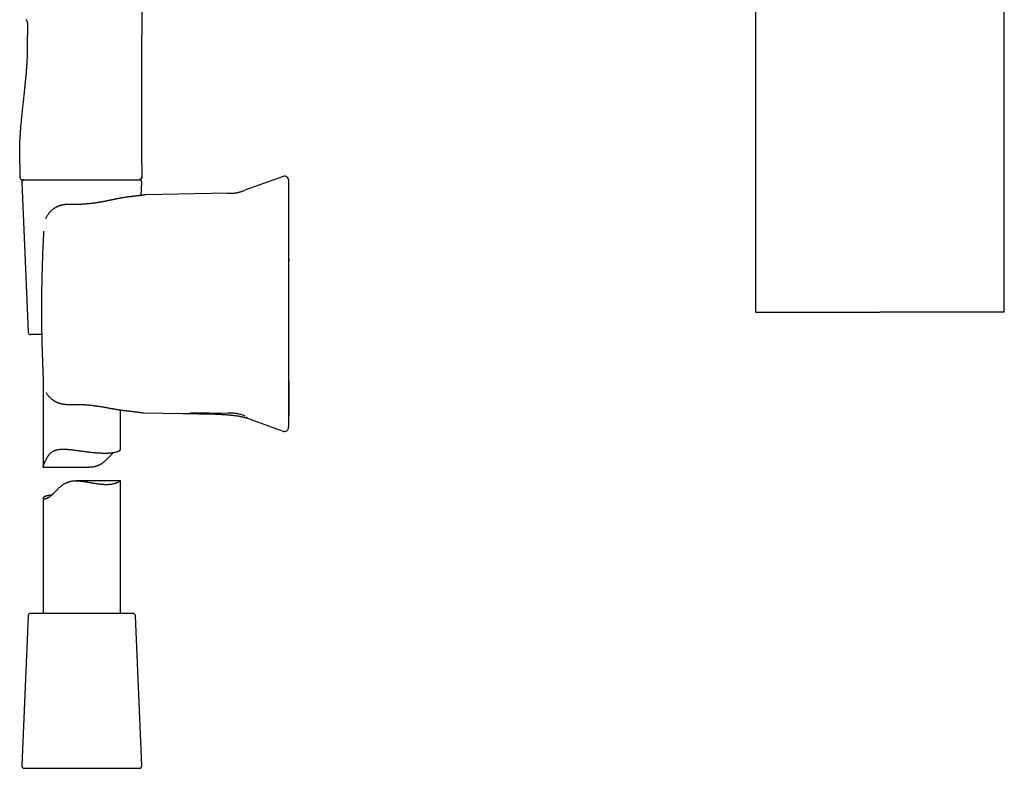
# Model space of a CAD drawing. Header units: millimetres. Extents: x 8 to 856, y 12 to 776.
# Tile 7 of 30: x 216 to 407, y 480 to 625. Entities that reach past the tile are written whole.
import ezdxf

# ---------------------------------------------------------------- set-up
doc = ezdxf.new("R2010")
doc.units = ezdxf.units.MM

msp = doc.modelspace()

# ---------------------------------------------------------------- linework, layer by layer
at = {"color": 7, "linetype": 'Continuous', "lineweight": 30}
for p, q in [((239.63, 741.18), (239.63, 621.78)), ((358.44, 654.51), (358.44, 568.1)), ((406.64, 568.1), (406.64, 654.51)), ((217.51, 623.89), (217.51, 621.78)), ((216.01, 596.78), (216.01, 594.28)), ((239.63, 596.78), (239.63, 594.28)), ((216.38, 593.26), (217.63, 564.26)), ((216.51, 593.78), (227.2, 593.78)), ((227.2, 593.78), (227.83, 593.78)), ((236.74, 593.78), (239.13, 593.78)), ((239.18, 593.78), (239.13, 593.78)), ((239.52, 590.74), (239.63, 593.26)), ((267, 594.42), (259.57, 591.72)), ((256.27, 591.14), (240.43, 590.86)), ((240.43, 590.86), (240.33, 590.85)), ((226.41, 589), (226.41, 589)), ((220.62, 583.83), (220.62, 583.83)), ((220.25, 563.78), (218.13, 563.78)), ((220.51, 555.76), (220.51, 538.14)), ((235.51, 541.51), (235.51, 549.18)), ((239.8, 548.65), (239.9, 548.64)), ((239.91, 548.64), (247.56, 548.5)), ((249.06, 548.72), (256.27, 548.59)), ((259.93, 547.65), (267, 545.07)), ((268.03, 545.76), (268.02, 545.74)), ((220.54, 538.1), (229.52, 538.1)), ((235.5, 535.46), (226.88, 535.46)), ((235.51, 509.78), (235.51, 535.46)), ((220.51, 532.1), (220.51, 509.78)), ((217.63, 509.3), (216.38, 480.3)), ((237.88, 509.78), (218.13, 509.78)), ((239.63, 480.3), (238.38, 509.3)), ((216.88, 479.78), (235.09, 479.78)), ((235.09, 479.78), (239.13, 479.78))]:
    msp.add_line(p, q, dxfattribs=at)
at = {"color": 7, "linetype": 'Continuous', "lineweight": 30, "flags": 128}
msp.add_lwpolyline([(239.63, 596.78), (239.63, 605.28), (239.63, 610.78), (239.63, 616.28), (239.63, 621.78)], dxfattribs=at)
at = {"color": 7, "linetype": 'Continuous', "lineweight": 30}
for centre, radius, start, end in [((216.51, 594.28), 0.5, 180, 270), ((216.88, 593.28), 0.5, 90, 182.4813), ((239.13, 593.28), 0.5, 357.5187, 90), ((267.27, 593.67), 0.8, 0, 110.0353), ((218.13, 564.28), 0.5, 182.4813, 270), ((267.27, 545.82), 0.8, 249.9624, 352.3547), ((218.13, 509.28), 0.5, 90, 177.5187), ((237.88, 509.28), 0.5, 2.4813, 90), ((216.88, 480.28), 0.5, 177.5187, 270), ((239.13, 480.28), 0.5, 270, 2.4813)]:
    msp.add_arc(centre, radius, start, end, dxfattribs=at)
for points, knots in [([(217.21, 624.77), (217.23, 624.73), (217.28, 624.67), (217.34, 624.56), (217.39, 624.46), (217.43, 624.35), (217.47, 624.25), (217.49, 624.15), (217.5, 624.06), (217.51, 623.97), (217.51, 623.91), (217.51, 623.89)], [0, 0, 0, 0, 0.12745, 0.256009, 0.382634, 0.504538, 0.619569, 0.724706, 0.82209, 0.912997, 1, 1, 1, 1]), ([(216.01, 596.78), (216, 597.05), (216, 597.59), (215.99, 598.39), (215.99, 599.19), (216, 599.99), (216.02, 600.78), (216.05, 601.56), (216.1, 602.34), (216.15, 603.11), (216.22, 603.98), (216.31, 604.96), (216.41, 606.05), (216.53, 607.13), (216.64, 608.21), (216.75, 609.21), (216.85, 610.14), (216.94, 610.99), (217.03, 611.85), (217.11, 612.71), (217.2, 613.57), (217.28, 614.44), (217.35, 615.31), (217.41, 616.12), (217.45, 616.88), (217.48, 617.57), (217.51, 618.27), (217.52, 618.97), (217.52, 619.67), (217.52, 620.37), (217.51, 621.08), (217.51, 621.55), (217.51, 621.78)], [0, 0, 0, 0, 0.032087, 0.064132, 0.096112, 0.127996, 0.159757, 0.190826, 0.221771, 0.252587, 0.283274, 0.326914, 0.370361, 0.413658, 0.456854, 0.5, 0.534319, 0.568662, 0.603057, 0.637527, 0.672097, 0.706788, 0.741624, 0.776625, 0.804242, 0.831959, 0.859774, 0.887687, 0.915687, 0.943752, 0.97186, 1, 1, 1, 1]), ([(227.83, 593.78), (227.94, 593.78), (228.15, 593.78), (228.47, 593.78), (228.68, 593.78), (228.79, 593.78)], [0, 0, 0, 0, 0.330422, 0.663628, 1, 1, 1, 1]), ([(228.79, 593.78), (228.87, 593.78), (229.03, 593.78), (229.26, 593.78), (229.45, 593.78), (229.63, 593.78), (229.88, 593.78), (230.22, 593.78), (230.57, 593.78), (230.86, 593.78), (231.08, 593.78), (231.29, 593.78), (231.5, 593.78), (231.74, 593.78), (231.91, 593.78), (232.01, 593.78)], [0, 0, 0, 0, 0.078372, 0.146261, 0.20367, 0.250835, 0.309977, 0.433152, 0.562782, 0.637118, 0.708845, 0.771182, 0.833054, 0.909324, 1, 1, 1, 1]), ([(232.01, 593.78), (232.06, 593.78), (232.17, 593.78), (232.32, 593.78), (232.48, 593.78), (232.63, 593.78), (232.79, 593.78), (232.97, 593.78), (233.18, 593.78), (233.42, 593.78), (233.56, 593.78), (233.64, 593.78)], [0, 0, 0, 0, 0.097631, 0.190072, 0.281194, 0.376385, 0.468058, 0.563793, 0.715391, 0.860749, 1, 1, 1, 1]), ([(233.64, 593.78), (233.69, 593.78), (233.79, 593.78), (233.94, 593.78), (234.06, 593.78), (234.17, 593.78), (234.28, 593.78), (234.45, 593.78), (234.69, 593.78), (234.98, 593.78), (235.29, 593.78), (235.61, 593.78), (235.94, 593.78), (236.3, 593.78), (236.67, 593.78), (237.02, 593.78), (237.34, 593.78), (237.62, 593.78), (237.84, 593.78), (238.03, 593.78), (238.2, 593.78), (238.35, 593.78), (238.5, 593.78), (238.63, 593.78), (238.74, 593.78), (238.85, 593.78), (238.93, 593.78), (239, 593.78), (239.04, 593.78), (239.07, 593.78), (239.08, 593.78), (239.09, 593.78), (239.1, 593.78), (239.11, 593.78), (239.12, 593.78), (239.12, 593.78), (239.13, 593.78)], [0, 0, 0, 0, 0.016499, 0.03118, 0.044043, 0.05509, 0.065226, 0.078016, 0.1088, 0.139944, 0.176578, 0.213224, 0.249931, 0.299714, 0.349481, 0.39936, 0.449477, 0.499957, 0.535598, 0.571189, 0.606776, 0.642404, 0.678119, 0.713964, 0.749984, 0.786243, 0.82151, 0.855835, 0.888881, 0.904151, 0.92022, 0.937093, 0.948968, 0.963333, 0.980343, 1, 1, 1, 1]), ([(239.15, 593.78), (239.16, 593.78), (239.17, 593.78), (239.19, 593.79), (239.21, 593.79), (239.23, 593.79), (239.25, 593.8), (239.27, 593.8), (239.28, 593.81), (239.3, 593.82), (239.33, 593.83), (239.36, 593.84), (239.39, 593.86), (239.43, 593.89), (239.47, 593.93), (239.51, 593.97), (239.53, 594), (239.55, 594.02), (239.56, 594.05), (239.58, 594.08), (239.59, 594.11), (239.6, 594.16), (239.62, 594.22), (239.62, 594.26), (239.62, 594.28)], [0, 0, 0, 0, 0.098867, 0.183316, 0.253509, 0.30976, 0.352735, 0.384027, 0.396542, 0.414797, 0.443107, 0.478795, 0.518903, 0.559057, 0.619214, 0.679417, 0.70901, 0.737367, 0.764449, 0.791527, 0.82824, 0.876005, 0.933768, 1, 1, 1, 1]), ([(239.63, 594.28), (239.62, 594.26), (239.62, 594.22), (239.61, 594.16), (239.59, 594.1), (239.57, 594.05), (239.54, 594.01), (239.51, 593.97), (239.48, 593.93), (239.44, 593.89), (239.4, 593.86), (239.36, 593.84), (239.31, 593.81), (239.26, 593.8), (239.23, 593.79), (239.23, 593.79)], [0, 0, 0, 0, 0.088338, 0.180505, 0.275982, 0.349389, 0.423956, 0.499316, 0.575078, 0.650841, 0.726201, 0.800768, 0.874175, 0.969652, 1, 1, 1, 1]), ([(268.07, 592.67), (268.07, 592.72), (268.07, 592.82), (268.07, 592.96), (268.07, 593.09), (268.07, 593.2), (268.07, 593.3), (268.07, 593.39), (268.07, 593.47), (268.07, 593.53), (268.07, 593.58), (268.07, 593.63), (268.07, 593.65), (268.07, 593.67), (268.07, 593.67), (268.07, 593.67)], [0, 0, 0, 0, 0.0785, 0.156948, 0.235353, 0.313727, 0.392078, 0.470415, 0.54875, 0.627091, 0.70918, 0.791298, 0.873457, 0.955667, 1, 1, 1, 1]), ([(268.07, 545.72), (268.07, 545.72), (268.07, 545.73), (268.07, 545.74), (268.07, 545.76), (268.07, 545.77), (268.07, 545.78), (268.07, 545.79), (268.07, 545.8), (268.07, 545.8), (268.07, 545.8), (268.07, 545.81), (268.07, 545.82), (268.08, 545.82), (268.08, 545.83), (268.08, 545.84), (268.08, 545.85), (268.08, 545.86), (268.08, 545.87), (268.08, 545.87), (268.08, 545.88), (268.08, 545.89), (268.08, 545.89), (268.08, 545.9), (268.08, 545.9), (268.08, 545.91), (268.08, 545.91), (268.09, 545.92), (268.09, 545.93), (268.09, 545.94), (268.09, 545.95), (268.09, 545.97), (268.09, 545.99), (268.1, 546.01), (268.1, 546.04), (268.1, 546.07), (268.1, 546.1), (268.1, 546.13), (268.1, 546.16), (268.1, 546.2), (268.1, 546.23), (268.1, 546.26), (268.11, 546.29), (268.11, 546.32), (268.11, 546.36), (268.11, 546.41), (268.11, 546.47), (268.11, 546.54), (268.11, 546.62), (268.11, 546.7), (268.11, 546.77), (268.11, 546.84), (268.12, 546.92), (268.12, 546.99), (268.12, 547.07), (268.12, 547.14), (268.12, 547.21), (268.12, 547.27), (268.12, 547.33), (268.12, 547.39), (268.12, 547.45), (268.12, 547.51), (268.12, 547.56), (268.12, 547.61), (268.12, 547.66), (268.12, 547.7), (268.12, 547.74), (268.12, 547.77), (268.12, 547.79), (268.13, 547.82), (268.13, 547.83), (268.13, 547.85), (268.13, 547.85), (268.13, 547.86), (268.13, 547.86), (268.13, 547.87), (268.13, 547.88), (268.13, 547.88), (268.13, 547.89), (268.13, 547.9), (268.13, 547.91), (268.13, 547.91), (268.13, 547.92), (268.13, 547.93), (268.13, 547.94), (268.13, 547.95), (268.13, 547.96), (268.13, 547.97), (268.13, 547.98), (268.14, 547.98), (268.14, 547.99), (268.14, 547.99), (268.14, 547.99), (268.14, 548), (268.14, 548), (268.14, 548.01), (268.14, 548.03), (268.14, 548.06), (268.14, 548.1), (268.14, 548.15), (268.14, 548.21), (268.14, 548.27), (268.14, 548.34), (268.14, 548.42), (268.15, 548.5), (268.15, 548.59), (268.15, 548.71), (268.15, 548.87), (268.16, 549.07), (268.16, 549.23), (268.16, 549.36), (268.16, 549.47), (268.16, 549.57), (268.16, 549.67), (268.16, 549.77), (268.17, 549.86), (268.17, 549.93), (268.17, 549.99), (268.17, 550.05), (268.17, 550.09), (268.17, 550.13), (268.17, 550.16), (268.17, 550.21), (268.17, 550.25), (268.17, 550.32), (268.17, 550.4), (268.17, 550.51), (268.17, 550.62), (268.17, 550.73), (268.17, 550.84), (268.17, 550.96), (268.17, 551.11), (268.17, 551.31), (268.16, 551.56), (268.16, 551.81), (268.16, 552.06), (268.16, 552.31), (268.15, 552.54), (268.15, 552.81), (268.15, 553.09), (268.15, 553.39), (268.14, 553.68), (268.14, 553.96), (268.14, 554.23), (268.14, 554.49), (268.13, 554.74), (268.13, 554.97), (268.13, 555.18), (268.13, 555.39), (268.13, 555.62), (268.12, 555.85), (268.12, 556.1), (268.12, 556.37), (268.12, 556.64), (268.12, 556.94), (268.12, 557.24), (268.11, 557.56), (268.11, 557.89), (268.11, 558.23), (268.11, 558.59), (268.11, 558.97), (268.1, 559.37), (268.1, 559.78), (268.1, 560.2), (268.1, 560.64), (268.1, 561.09), (268.1, 561.56), (268.09, 562.05), (268.09, 562.54), (268.09, 563.06), (268.09, 563.59), (268.09, 564.13), (268.09, 564.68), (268.09, 565.24), (268.09, 565.79), (268.09, 566.34), (268.09, 566.91), (268.08, 567.48), (268.08, 568.07), (268.08, 568.68), (268.08, 569.33), (268.08, 570.01), (268.08, 570.71), (268.08, 571.42), (268.08, 572.14), (268.08, 572.87), (268.08, 573.61), (268.08, 574.37), (268.08, 575.14), (268.08, 575.94), (268.08, 576.75), (268.08, 577.58), (268.08, 578.42), (268.08, 579.28), (268.08, 580.15), (268.08, 581.04), (268.08, 581.94), (268.08, 582.86), (268.08, 583.79), (268.08, 584.74), (268.08, 585.7), (268.08, 586.68), (268.07, 587.64), (268.07, 588.59), (268.07, 589.52), (268.07, 590.47), (268.07, 591.43), (268.07, 592.27), (268.07, 592.79), (268.07, 592.99)], [0, 0, 0, 0, 0.000094, 0.000534, 0.000852, 0.001098, 0.001336, 0.001438, 0.001515, 0.001596, 0.001693, 0.001811, 0.002124, 0.002549, 0.003299, 0.004263, 0.005445, 0.006919, 0.008635, 0.010593, 0.012793, 0.015235, 0.01792, 0.020847, 0.024017, 0.027071, 0.030169, 0.033117, 0.035916, 0.038566, 0.041068, 0.043422, 0.046208, 0.048761, 0.051084, 0.053183, 0.055064, 0.056473, 0.057746, 0.058893, 0.05968, 0.060412, 0.061099, 0.061754, 0.062602, 0.063488, 0.064431, 0.065961, 0.067636, 0.068837, 0.070108, 0.071448, 0.072861, 0.07431, 0.075747, 0.077198, 0.07869, 0.080247, 0.08189, 0.083638, 0.085507, 0.087926, 0.090554, 0.093404, 0.096487, 0.099811, 0.103137, 0.106683, 0.110453, 0.11445, 0.118677, 0.123136, 0.12627, 0.129425, 0.13243, 0.13528, 0.137975, 0.140515, 0.142901, 0.145825, 0.148478, 0.150859, 0.152969, 0.154808, 0.156376, 0.157674, 0.158703, 0.159467, 0.159869, 0.160018, 0.160135, 0.160225, 0.160264, 0.1603, 0.160389, 0.160534, 0.161005, 0.161717, 0.162543, 0.163556, 0.164757, 0.166144, 0.16772, 0.169449, 0.171353, 0.173284, 0.175184, 0.179587, 0.183817, 0.187874, 0.190268, 0.192598, 0.194863, 0.197064, 0.199167, 0.201033, 0.202648, 0.204012, 0.205024, 0.205835, 0.206511, 0.207252, 0.208071, 0.20897, 0.209949, 0.211895, 0.213976, 0.216063, 0.218158, 0.220261, 0.222373, 0.224494, 0.229063, 0.233682, 0.238353, 0.242972, 0.24749, 0.251908, 0.256225, 0.261998, 0.26758, 0.272973, 0.278177, 0.283191, 0.288016, 0.292653, 0.297103, 0.300716, 0.304618, 0.308808, 0.313287, 0.317896, 0.322776, 0.327926, 0.333347, 0.339038, 0.344892, 0.351007, 0.357382, 0.364019, 0.371061, 0.378375, 0.385961, 0.393819, 0.401949, 0.410351, 0.419025, 0.427971, 0.43719, 0.44668, 0.456443, 0.466478, 0.476785, 0.487364, 0.4973, 0.507465, 0.517859, 0.528482, 0.539333, 0.550413, 0.562734, 0.575326, 0.588189, 0.601323, 0.614728, 0.628157, 0.641848, 0.6558, 0.670013, 0.684787, 0.699832, 0.715149, 0.730739, 0.746601, 0.762735, 0.779141, 0.79582, 0.812771, 0.829994, 0.847489, 0.865256, 0.883296, 0.901608, 0.918633, 0.935886, 0.953369, 0.97108, 0.98902, 1, 1, 1, 1]), ([(256.27, 591.14), (256.36, 591.14), (256.54, 591.14), (256.81, 591.15), (257.08, 591.16), (257.35, 591.18), (257.62, 591.2), (257.89, 591.24), (258.15, 591.28), (258.4, 591.34), (258.64, 591.4), (258.88, 591.47), (259.11, 591.55), (259.34, 591.63), (259.5, 591.69), (259.57, 591.72)], [0, 0, 0, 0, 0.079811, 0.159653, 0.239557, 0.319581, 0.399821, 0.480268, 0.5607, 0.63423, 0.7075, 0.780637, 0.853741, 0.926859, 1, 1, 1, 1]), ([(268.07, 583.74), (268.07, 583.87), (268.07, 584.12), (268.07, 584.49), (268.07, 584.86), (268.07, 585.23), (268.07, 585.59), (268.07, 585.95), (268.07, 586.3), (268.07, 586.64), (268.07, 586.98), (268.07, 587.31), (268.07, 587.64), (268.07, 587.97), (268.07, 588.28), (268.07, 588.59), (268.07, 588.89), (268.07, 589.18), (268.07, 589.45), (268.07, 589.72), (268.07, 589.99), (268.07, 590.24), (268.07, 590.48), (268.07, 590.71), (268.07, 590.93), (268.07, 591.14), (268.07, 591.33), (268.07, 591.51), (268.07, 591.68), (268.07, 591.84), (268.07, 591.99), (268.07, 592.12), (268.07, 592.25), (268.07, 592.36), (268.07, 592.46), (268.07, 592.54), (268.07, 592.61), (268.07, 592.65), (268.07, 592.67)], [0, 0, 0, 0, 0.02816, 0.05626, 0.084335, 0.11242, 0.140512, 0.168017, 0.195461, 0.222877, 0.250298, 0.278336, 0.306274, 0.334149, 0.361998, 0.390021, 0.417604, 0.44511, 0.472576, 0.50004, 0.527975, 0.555928, 0.583938, 0.612044, 0.640038, 0.667366, 0.694736, 0.722182, 0.74974, 0.777625, 0.805522, 0.833465, 0.861489, 0.889586, 0.917154, 0.944724, 0.972328, 1, 1, 1, 1]), ([(236.94, 590.42), (236.92, 590.42), (236.86, 590.41), (236.79, 590.4), (236.72, 590.39), (236.66, 590.38), (236.59, 590.38), (236.54, 590.37), (236.5, 590.36), (236.47, 590.36), (236.44, 590.36), (236.42, 590.35), (236.39, 590.35), (236.35, 590.34), (236.3, 590.33), (236.23, 590.32), (236.15, 590.31), (236.07, 590.3), (235.99, 590.28), (235.92, 590.27), (235.87, 590.26), (235.82, 590.25), (235.78, 590.25), (235.75, 590.24), (235.71, 590.24), (235.67, 590.23), (235.62, 590.22), (235.56, 590.21), (235.5, 590.2), (235.43, 590.18), (235.35, 590.17), (235.27, 590.15), (235.19, 590.14), (235.13, 590.13), (235.07, 590.11), (235.02, 590.1), (234.97, 590.09), (234.92, 590.08), (234.87, 590.07), (234.81, 590.06), (234.73, 590.05), (234.65, 590.03), (234.56, 590.01), (234.47, 589.99), (234.38, 589.97), (234.28, 589.95), (234.17, 589.93), (234.04, 589.9), (233.9, 589.87), (233.77, 589.85), (233.65, 589.82), (233.54, 589.8), (233.45, 589.78), (233.36, 589.76), (233.28, 589.74), (233.18, 589.72), (233.08, 589.7), (232.96, 589.68), (232.82, 589.65), (232.66, 589.62), (232.49, 589.58), (232.31, 589.55), (232.12, 589.51), (231.93, 589.48), (231.74, 589.44), (231.55, 589.41), (231.35, 589.38), (231.19, 589.35), (231.08, 589.33), (231.02, 589.32), (230.96, 589.31), (230.92, 589.31), (230.89, 589.3), (230.86, 589.3), (230.83, 589.29), (230.8, 589.29), (230.76, 589.28), (230.72, 589.28), (230.67, 589.27), (230.61, 589.26), (230.54, 589.25), (230.45, 589.24), (230.35, 589.23), (230.23, 589.21), (230.1, 589.19), (229.95, 589.17), (229.79, 589.15), (229.61, 589.14), (229.43, 589.12), (229.23, 589.1), (229.02, 589.08), (228.8, 589.06), (228.57, 589.04), (228.32, 589.03), (228.07, 589.01), (227.81, 589), (227.55, 588.99), (227.28, 588.99), (227, 588.99), (226.71, 588.99), (226.51, 588.99), (226.41, 589)], [0, 0, 0, 0, 0.009697, 0.018474, 0.026452, 0.034148, 0.041626, 0.04867, 0.0526, 0.055802, 0.058424, 0.061407, 0.064921, 0.068966, 0.073541, 0.08246, 0.091794, 0.101507, 0.111597, 0.118123, 0.124162, 0.129321, 0.133601, 0.137004, 0.14027, 0.144845, 0.150821, 0.157574, 0.164112, 0.170425, 0.17989, 0.188796, 0.197002, 0.203687, 0.209768, 0.215279, 0.220438, 0.225282, 0.230251, 0.236694, 0.244332, 0.253165, 0.26319, 0.271901, 0.281345, 0.291012, 0.300271, 0.315788, 0.330003, 0.34292, 0.354543, 0.364874, 0.373917, 0.381764, 0.389783, 0.398864, 0.408639, 0.419107, 0.43325, 0.448475, 0.464774, 0.482135, 0.499837, 0.51699, 0.533613, 0.552347, 0.570378, 0.587709, 0.594497, 0.600277, 0.60505, 0.608816, 0.611576, 0.613823, 0.616338, 0.619129, 0.622198, 0.625823, 0.630327, 0.635709, 0.64197, 0.649107, 0.658543, 0.66917, 0.680987, 0.693994, 0.708188, 0.723568, 0.739448, 0.756419, 0.774479, 0.793627, 0.813861, 0.83518, 0.857582, 0.879067, 0.901456, 0.924749, 0.94894, 0.974026, 1, 1, 1, 1]), ([(240.33, 590.85), (240.33, 590.85), (240.33, 590.85), (240.31, 590.85), (240.29, 590.85), (240.27, 590.84), (240.23, 590.84), (240.19, 590.83), (240.15, 590.83), (240.1, 590.82), (240.04, 590.81), (239.99, 590.8), (239.93, 590.8), (239.87, 590.79), (239.82, 590.78), (239.76, 590.77), (239.71, 590.76), (239.66, 590.76), (239.61, 590.75), (239.56, 590.74), (239.5, 590.74), (239.41, 590.72), (239.3, 590.71), (239.18, 590.69), (239.04, 590.67), (238.89, 590.65), (238.73, 590.63), (238.56, 590.61), (238.38, 590.59), (238.2, 590.57), (238.01, 590.54), (237.81, 590.52), (237.6, 590.49), (237.39, 590.47), (237.17, 590.44), (237.02, 590.43), (236.94, 590.42)], [0, 0, 0, 0, 0.035849, 0.070498, 0.10394, 0.136168, 0.167178, 0.196964, 0.225524, 0.255518, 0.284021, 0.311031, 0.336545, 0.360564, 0.381103, 0.400407, 0.418477, 0.435314, 0.451004, 0.466578, 0.482338, 0.511718, 0.541773, 0.572515, 0.606833, 0.64196, 0.677892, 0.714544, 0.75076, 0.786144, 0.820686, 0.857702, 0.893685, 0.928871, 0.964276, 1, 1, 1, 1]), ([(226.41, 588.99), (226.34, 589), (226.21, 589), (226.02, 589), (225.85, 589), (225.68, 589), (225.54, 589), (225.41, 589), (225.3, 588.99), (225.2, 588.98), (225.12, 588.98), (225.06, 588.97), (225, 588.97), (224.96, 588.97), (224.93, 588.96), (224.9, 588.96), (224.87, 588.96), (224.85, 588.96), (224.83, 588.95), (224.8, 588.95), (224.75, 588.94), (224.69, 588.94), (224.63, 588.93), (224.55, 588.92), (224.46, 588.9), (224.36, 588.88), (224.26, 588.86), (224.16, 588.84), (224.07, 588.82), (223.99, 588.8), (223.92, 588.78), (223.85, 588.76), (223.79, 588.74), (223.73, 588.73), (223.66, 588.7), (223.59, 588.68), (223.5, 588.64), (223.39, 588.6), (223.26, 588.54), (223.12, 588.47), (222.97, 588.4), (222.81, 588.31), (222.69, 588.23), (222.6, 588.16), (222.54, 588.12), (222.49, 588.09), (222.44, 588.05), (222.4, 588.02), (222.37, 588), (222.35, 587.98), (222.33, 587.97), (222.32, 587.95), (222.29, 587.94), (222.26, 587.91), (222.22, 587.88), (222.17, 587.84), (222.12, 587.79), (222.06, 587.74), (222, 587.68), (221.93, 587.61), (221.85, 587.53), (221.75, 587.42), (221.65, 587.3), (221.53, 587.15), (221.41, 586.98), (221.29, 586.8), (221.18, 586.61), (221.09, 586.42), (221.03, 586.27), (221, 586.19), (220.99, 586.17)], [0, 0, 0, 0, 0.0300896, 0.0580701, 0.0839192, 0.1076206, 0.1291618, 0.1485326, 0.165724, 0.1789719, 0.1905391, 0.2004199, 0.2086094, 0.2145067, 0.219288, 0.223403, 0.2268599, 0.2296693, 0.2330271, 0.237736, 0.24448, 0.2528688, 0.2629105, 0.274574, 0.2864618, 0.3032937, 0.3190944, 0.3338489, 0.3475347, 0.3601175, 0.3712901, 0.3811259, 0.3896273, 0.3989628, 0.4096831, 0.4216687, 0.4341031, 0.4543001, 0.4753371, 0.4972694, 0.5234175, 0.5508985, 0.579713, 0.5908611, 0.6020977, 0.612259, 0.6209938, 0.6282927, 0.634149, 0.6385582, 0.6415176, 0.6448438, 0.6495382, 0.655619, 0.6638913, 0.6738368, 0.6853549, 0.6975238, 0.7101158, 0.7231243, 0.7443883, 0.7666231, 0.7897809, 0.8221369, 0.8558708, 0.8908049, 0.9268168, 0.9586674, 0.9911796, 1, 1, 1, 1]), ([(220.62, 583.83), (220.59, 583.22), (220.53, 582.01), (220.45, 580.18), (220.38, 578.36), (220.32, 576.53), (220.27, 574.7), (220.25, 573.48), (220.24, 572.87)], [0, 0, 0, 0, 0.166677, 0.333339, 0.499994, 0.66665, 0.833316, 1, 1, 1, 1]), ([(268.07, 555.75), (268.07, 556.11), (268.07, 556.84), (268.07, 557.93), (268.07, 559.03), (268.07, 560.12), (268.07, 561.22), (268.07, 562.31), (268.07, 563.41), (268.07, 564.53), (268.07, 565.66), (268.07, 566.81), (268.07, 567.97), (268.07, 569.12), (268.07, 570.28), (268.07, 571.43), (268.07, 572.59), (268.07, 573.74), (268.07, 574.89), (268.07, 576.04), (268.07, 577.19), (268.07, 578.32), (268.07, 579.42), (268.07, 580.5), (268.07, 581.58), (268.07, 582.66), (268.07, 583.38), (268.07, 583.74)], [0, 0, 0, 0, 0.03925, 0.078474, 0.117677, 0.156863, 0.196039, 0.235208, 0.274375, 0.313545, 0.35459, 0.395649, 0.436728, 0.477833, 0.518961, 0.560066, 0.601144, 0.642203, 0.683248, 0.724283, 0.765316, 0.80635, 0.845047, 0.883756, 0.922481, 0.961228, 1, 1, 1, 1]), ([(268.07, 578.51), (268.07, 578.45), (268.07, 578.27), (268.07, 578.08), (268.07, 577.95), (268.07, 577.94)], [0, 0, 0, 0, 0.339957, 0.975393, 1, 1, 1, 1]), ([(220.24, 572.87), (220.24, 572.58), (220.23, 572.01), (220.22, 571.14), (220.21, 570.27), (220.21, 569.4), (220.21, 568.54), (220.21, 567.67), (220.21, 567.09), (220.22, 566.8)], [0, 0, 0, 0, 0.142929, 0.285786, 0.428599, 0.571397, 0.71421, 0.857068, 1, 1, 1, 1]), ([(220.22, 566.8), (220.22, 566.17), (220.23, 564.9), (220.27, 563.01), (220.31, 561.12), (220.37, 559.22), (220.44, 557.33), (220.49, 556.07), (220.52, 555.44)], [0, 0, 0, 0, 0.166686, 0.333351, 0.500004, 0.666657, 0.833318, 1, 1, 1, 1]), ([(358.44, 568.1), (358.44, 568.1), (358.44, 568.1), (358.45, 568.1), (358.46, 568.1), (358.48, 568.1), (358.5, 568.1), (358.53, 568.1), (358.56, 568.1), (358.61, 568.1), (358.66, 568.1), (358.72, 568.1), (358.79, 568.1), (358.87, 568.1), (358.95, 568.1), (359.04, 568.1), (359.14, 568.1), (359.24, 568.1), (359.35, 568.1), (359.47, 568.1), (359.6, 568.1), (359.74, 568.1), (359.88, 568.1), (360.02, 568.1), (360.16, 568.1), (360.32, 568.1), (360.52, 568.1), (360.77, 568.1), (361.02, 568.1), (361.27, 568.1), (361.49, 568.1), (361.7, 568.1), (361.91, 568.1), (362.13, 568.1), (362.36, 568.1), (362.6, 568.1), (362.84, 568.1), (363.09, 568.1), (363.34, 568.1), (363.61, 568.1), (363.88, 568.1), (364.14, 568.1), (364.39, 568.1), (364.67, 568.1), (365.01, 568.1), (365.42, 568.1), (365.83, 568.1), (366.22, 568.1), (366.57, 568.1), (366.88, 568.1), (367.2, 568.1), (367.53, 568.1), (367.86, 568.1), (368.2, 568.1), (368.54, 568.1), (368.89, 568.1), (369.25, 568.1), (369.61, 568.1), (369.98, 568.1), (370.32, 568.1), (370.65, 568.1), (371.02, 568.1), (371.47, 568.1), (371.99, 568.1), (372.52, 568.1), (373, 568.1), (373.43, 568.1), (373.82, 568.1), (374.21, 568.1), (374.61, 568.1), (375, 568.1), (375.41, 568.1), (375.81, 568.1), (376.22, 568.1), (376.64, 568.1), (377.06, 568.1), (377.48, 568.1), (377.88, 568.1), (378.25, 568.1), (378.6, 568.1), (378.96, 568.1), (379.33, 568.1), (379.69, 568.1), (380.06, 568.1), (380.43, 568.1), (380.8, 568.1), (381.17, 568.1), (381.59, 568.1), (382.04, 568.1), (382.37, 568.1), (382.54, 568.1)], [0, 0, 0, 0, 0.006368, 0.01783, 0.027112, 0.036396, 0.04519, 0.053985, 0.065005, 0.076025, 0.087059, 0.098092, 0.109126, 0.120161, 0.131209, 0.142257, 0.153462, 0.164667, 0.175885, 0.187104, 0.198551, 0.209998, 0.221459, 0.232921, 0.242204, 0.251488, 0.26687, 0.282252, 0.297671, 0.31309, 0.324108, 0.335126, 0.346157, 0.357188, 0.368376, 0.379564, 0.390766, 0.401968, 0.413397, 0.424827, 0.436272, 0.447716, 0.456985, 0.466255, 0.481625, 0.496994, 0.512401, 0.527807, 0.538817, 0.549826, 0.560849, 0.571872, 0.583052, 0.594231, 0.605425, 0.616619, 0.628041, 0.639464, 0.650901, 0.662338, 0.6716, 0.680865, 0.696228, 0.71159, 0.726989, 0.742387, 0.753392, 0.764396, 0.775413, 0.786431, 0.797606, 0.808781, 0.81997, 0.831159, 0.842576, 0.853994, 0.865426, 0.876858, 0.886117, 0.895378, 0.905145, 0.914912, 0.924688, 0.934465, 0.944277, 0.95409, 0.963912, 0.973734, 0.986864, 1, 1, 1, 1]), ([(406.64, 568.1), (406.64, 568.1), (406.64, 568.1), (406.63, 568.1), (406.62, 568.1), (406.6, 568.1), (406.58, 568.1), (406.55, 568.1), (406.51, 568.1), (406.47, 568.1), (406.41, 568.1), (406.35, 568.1), (406.29, 568.1), (406.21, 568.1), (406.13, 568.1), (406.04, 568.1), (405.94, 568.1), (405.84, 568.1), (405.72, 568.1), (405.6, 568.1), (405.48, 568.1), (405.34, 568.1), (405.2, 568.1), (405.05, 568.1), (404.92, 568.1), (404.75, 568.1), (404.55, 568.1), (404.31, 568.1), (404.05, 568.1), (403.81, 568.1), (403.58, 568.1), (403.38, 568.1), (403.16, 568.1), (402.94, 568.1), (402.72, 568.1), (402.48, 568.1), (402.24, 568.1), (401.99, 568.1), (401.73, 568.1), (401.47, 568.1), (401.2, 568.1), (400.94, 568.1), (400.69, 568.1), (400.41, 568.1), (400.07, 568.1), (399.66, 568.1), (399.25, 568.1), (398.86, 568.1), (398.51, 568.1), (398.2, 568.1), (397.88, 568.1), (397.55, 568.1), (397.22, 568.1), (396.88, 568.1), (396.54, 568.1), (396.19, 568.1), (395.83, 568.1), (395.47, 568.1), (395.1, 568.1), (394.75, 568.1), (394.43, 568.1), (394.05, 568.1), (393.61, 568.1), (393.09, 568.1), (392.56, 568.1), (392.08, 568.1), (391.64, 568.1), (391.26, 568.1), (390.87, 568.1), (390.47, 568.1), (390.07, 568.1), (389.67, 568.1), (389.26, 568.1), (388.85, 568.1), (388.44, 568.1), (388.02, 568.1), (387.6, 568.1), (387.2, 568.1), (386.83, 568.1), (386.48, 568.1), (386.12, 568.1), (385.75, 568.1), (385.38, 568.1), (385.01, 568.1), (384.65, 568.1), (384.27, 568.1), (383.9, 568.1), (383.49, 568.1), (383.04, 568.1), (382.7, 568.1), (382.54, 568.1)], [0, 0, 0, 0, 0.006368, 0.01783, 0.027112, 0.036396, 0.04519, 0.053985, 0.065005, 0.076025, 0.087059, 0.098092, 0.109126, 0.120161, 0.131209, 0.142257, 0.153462, 0.164667, 0.175885, 0.187104, 0.198551, 0.209998, 0.221459, 0.232921, 0.242204, 0.251488, 0.26687, 0.282252, 0.297671, 0.31309, 0.324108, 0.335126, 0.346157, 0.357188, 0.368376, 0.379564, 0.390766, 0.401968, 0.413397, 0.424827, 0.436272, 0.447716, 0.456985, 0.466255, 0.481625, 0.496994, 0.512401, 0.527807, 0.538817, 0.549826, 0.560849, 0.571872, 0.583052, 0.594231, 0.605425, 0.616619, 0.628041, 0.639464, 0.650901, 0.662338, 0.6716, 0.680865, 0.696228, 0.71159, 0.726989, 0.742387, 0.753392, 0.764396, 0.775413, 0.786431, 0.797606, 0.808781, 0.81997, 0.831159, 0.842576, 0.853994, 0.865426, 0.876858, 0.886117, 0.895378, 0.905145, 0.914912, 0.924688, 0.934465, 0.944277, 0.95409, 0.963912, 0.973734, 0.986864, 1, 1, 1, 1]), ([(268.07, 546.82), (268.07, 546.84), (268.07, 546.88), (268.07, 546.95), (268.07, 547.04), (268.07, 547.14), (268.07, 547.25), (268.07, 547.37), (268.07, 547.51), (268.07, 547.65), (268.07, 547.81), (268.07, 547.98), (268.07, 548.17), (268.07, 548.37), (268.07, 548.57), (268.07, 548.79), (268.07, 549.02), (268.07, 549.26), (268.07, 549.51), (268.07, 549.77), (268.07, 550.04), (268.07, 550.32), (268.07, 550.62), (268.07, 550.92), (268.07, 551.23), (268.07, 551.54), (268.07, 551.86), (268.07, 552.18), (268.07, 552.52), (268.07, 552.86), (268.07, 553.21), (268.07, 553.56), (268.07, 553.92), (268.07, 554.28), (268.07, 554.64), (268.07, 555.01), (268.07, 555.38), (268.07, 555.62), (268.07, 555.75)], [0, 0, 0, 0, 0.02816, 0.05626, 0.084335, 0.11242, 0.140512, 0.168017, 0.195461, 0.222877, 0.250298, 0.278336, 0.306274, 0.334149, 0.361998, 0.390021, 0.417604, 0.44511, 0.472576, 0.50004, 0.527975, 0.555928, 0.583938, 0.612044, 0.640038, 0.667366, 0.694736, 0.722182, 0.74974, 0.777625, 0.805522, 0.833465, 0.861489, 0.889586, 0.917154, 0.944724, 0.972328, 1, 1, 1, 1]), ([(221.12, 552.56), (221.13, 552.55), (221.17, 552.47), (221.26, 552.33), (221.38, 552.14), (221.52, 551.97), (221.66, 551.8), (221.81, 551.65), (221.95, 551.5), (222.08, 551.39), (222.19, 551.29), (222.28, 551.22), (222.37, 551.16), (222.44, 551.11), (222.5, 551.07), (222.54, 551.04), (222.58, 551.01), (222.62, 550.99), (222.65, 550.97), (222.67, 550.95), (222.7, 550.94), (222.72, 550.92), (222.76, 550.9), (222.8, 550.87), (222.85, 550.84), (222.91, 550.81), (222.97, 550.78), (223.04, 550.75), (223.13, 550.7), (223.24, 550.65), (223.36, 550.6), (223.47, 550.56), (223.55, 550.53), (223.62, 550.51), (223.69, 550.49), (223.76, 550.47), (223.82, 550.45), (223.87, 550.44), (223.91, 550.43), (223.94, 550.42), (223.97, 550.41), (224, 550.41), (224.04, 550.4), (224.08, 550.39), (224.16, 550.37), (224.27, 550.35), (224.42, 550.32), (224.56, 550.3), (224.71, 550.29), (224.83, 550.28), (224.91, 550.27), (224.97, 550.26), (225.02, 550.26), (225.07, 550.26), (225.11, 550.25), (225.13, 550.25), (225.15, 550.25), (225.16, 550.25), (225.19, 550.25), (225.23, 550.25), (225.28, 550.25), (225.34, 550.24), (225.42, 550.24), (225.51, 550.24), (225.62, 550.24), (225.74, 550.24), (225.87, 550.24), (226.01, 550.24), (226.16, 550.24), (226.27, 550.25), (226.33, 550.25)], [0, 0, 0, 0, 0.00781, 0.046251, 0.084808, 0.123383, 0.161786, 0.197317, 0.232406, 0.266932, 0.286983, 0.306776, 0.325117, 0.341326, 0.351582, 0.360765, 0.368881, 0.375937, 0.381938, 0.386891, 0.390818, 0.395555, 0.402684, 0.411734, 0.42149, 0.431803, 0.442664, 0.454065, 0.472155, 0.491683, 0.513152, 0.53653, 0.547638, 0.55912, 0.570972, 0.583186, 0.594213, 0.602913, 0.609304, 0.613241, 0.617003, 0.622115, 0.628571, 0.636367, 0.645495, 0.668755, 0.690944, 0.715955, 0.739662, 0.763281, 0.772335, 0.78141, 0.790502, 0.798465, 0.804371, 0.80757, 0.809526, 0.811995, 0.816091, 0.821811, 0.830282, 0.840845, 0.853496, 0.86823, 0.885043, 0.903927, 0.924876, 0.947879, 0.972926, 1, 1, 1, 1]), ([(226.33, 550.25), (226.43, 550.25), (226.64, 550.26), (226.94, 550.26), (227.23, 550.26), (227.52, 550.25), (227.79, 550.25), (228.06, 550.24), (228.31, 550.22), (228.56, 550.21), (228.82, 550.19), (229.08, 550.17), (229.34, 550.15), (229.59, 550.12), (229.83, 550.1), (230.05, 550.07), (230.26, 550.05), (230.45, 550.03), (230.63, 550), (230.78, 549.98), (230.93, 549.96), (231.07, 549.94), (231.21, 549.92), (231.41, 549.89), (231.69, 549.85), (232.03, 549.79), (232.35, 549.73), (232.68, 549.67), (233, 549.61), (233.24, 549.57), (233.39, 549.54), (233.46, 549.53), (233.53, 549.52), (233.59, 549.5), (233.66, 549.49), (233.71, 549.48), (233.76, 549.47), (233.79, 549.47), (233.81, 549.46), (233.84, 549.46), (233.87, 549.45), (233.91, 549.45), (233.96, 549.44), (234.02, 549.43), (234.08, 549.42), (234.14, 549.4), (234.21, 549.39), (234.3, 549.37), (234.4, 549.36), (234.49, 549.34), (234.58, 549.33), (234.66, 549.31), (234.72, 549.3), (234.78, 549.29), (234.84, 549.28), (234.9, 549.27), (234.97, 549.26), (235.04, 549.25), (235.12, 549.24), (235.19, 549.22), (235.26, 549.21), (235.34, 549.2), (235.41, 549.19), (235.47, 549.18), (235.53, 549.17), (235.58, 549.16), (235.63, 549.16), (235.67, 549.15), (235.72, 549.14), (235.78, 549.14), (235.83, 549.13), (235.89, 549.12), (235.94, 549.12), (236, 549.11), (236.06, 549.1), (236.12, 549.09), (236.2, 549.09), (236.25, 549.08), (236.28, 549.08)], [0, 0, 0, 0, 0.028763, 0.056723, 0.083875, 0.110215, 0.13574, 0.160013, 0.183496, 0.206187, 0.228086, 0.253764, 0.278255, 0.301559, 0.323674, 0.344598, 0.36433, 0.382868, 0.398812, 0.413751, 0.427682, 0.44087, 0.453923, 0.466865, 0.500987, 0.534387, 0.567062, 0.598982, 0.632358, 0.665285, 0.672613, 0.679918, 0.687199, 0.694456, 0.70138, 0.707272, 0.712103, 0.715148, 0.71754, 0.719788, 0.723369, 0.728377, 0.733314, 0.739134, 0.745772, 0.752471, 0.759012, 0.770302, 0.78109, 0.791374, 0.80114, 0.81009, 0.817413, 0.823959, 0.83025, 0.837198, 0.844806, 0.852954, 0.861614, 0.870003, 0.878516, 0.886874, 0.895078, 0.903119, 0.910487, 0.916033, 0.920899, 0.926095, 0.932088, 0.93886, 0.945843, 0.952783, 0.959106, 0.965403, 0.972374, 0.980461, 0.989668, 1, 1, 1, 1]), ([(236.28, 549.08), (236.35, 549.07), (236.51, 549.05), (236.72, 549.03), (236.93, 549.01), (237.12, 548.99), (237.3, 548.97), (237.46, 548.95), (237.6, 548.93), (237.74, 548.91), (237.86, 548.9), (237.97, 548.89), (238.08, 548.87), (238.18, 548.86), (238.26, 548.85), (238.35, 548.84), (238.42, 548.83), (238.49, 548.82), (238.54, 548.82), (238.6, 548.81), (238.65, 548.8), (238.71, 548.79), (238.78, 548.79), (238.85, 548.78), (238.92, 548.77), (239, 548.76), (239.08, 548.75), (239.16, 548.74), (239.24, 548.72), (239.31, 548.71), (239.38, 548.7), (239.45, 548.7), (239.51, 548.69), (239.57, 548.68), (239.62, 548.67), (239.66, 548.67), (239.71, 548.66), (239.74, 548.66), (239.77, 548.65), (239.79, 548.65), (239.8, 548.65), (239.8, 548.65), (239.8, 548.65)], [0, 0, 0, 0, 0.035302, 0.069369, 0.102177, 0.133706, 0.163937, 0.192855, 0.218908, 0.243773, 0.267446, 0.289918, 0.311188, 0.331252, 0.350107, 0.367753, 0.38419, 0.399417, 0.413195, 0.425814, 0.438585, 0.452511, 0.470059, 0.489144, 0.509763, 0.531948, 0.555707, 0.580576, 0.606968, 0.634882, 0.664318, 0.690487, 0.717749, 0.746101, 0.775538, 0.806057, 0.837652, 0.868422, 0.900135, 0.932786, 0.966367, 1, 1, 1, 1]), ([(247.56, 548.5), (247.6, 548.5), (247.71, 548.5), (247.88, 548.5), (248.06, 548.5), (248.23, 548.5), (248.39, 548.49), (248.54, 548.49), (248.67, 548.49), (248.79, 548.49), (248.9, 548.49), (249.01, 548.49), (249.11, 548.48), (249.22, 548.48), (249.34, 548.48), (249.45, 548.48), (249.61, 548.48), (249.8, 548.48), (250.04, 548.47), (250.28, 548.47), (250.54, 548.46), (250.81, 548.46), (251.25, 548.45), (251.85, 548.44), (252.61, 548.42), (253.36, 548.41), (254, 548.39), (254.52, 548.37), (254.93, 548.35), (255.33, 548.32), (255.73, 548.3), (256.08, 548.27), (256.41, 548.25), (256.69, 548.22), (256.98, 548.19), (257.25, 548.16), (257.53, 548.12), (257.81, 548.08), (258.1, 548.04), (258.4, 547.99), (258.7, 547.93), (258.95, 547.88), (259.16, 547.83), (259.31, 547.8), (259.45, 547.77), (259.58, 547.74), (259.69, 547.71), (259.78, 547.68), (259.86, 547.66), (259.91, 547.65), (259.93, 547.65)], [0, 0, 0, 0, 0.010024, 0.025864, 0.040682, 0.054478, 0.067253, 0.078806, 0.089373, 0.098954, 0.107551, 0.116504, 0.12502, 0.133827, 0.142924, 0.152312, 0.16199, 0.179995, 0.198927, 0.218785, 0.23957, 0.26128, 0.283917, 0.345804, 0.406911, 0.467223, 0.526736, 0.560311, 0.593548, 0.626058, 0.65779, 0.688748, 0.712532, 0.735841, 0.75868, 0.781051, 0.803343, 0.826197, 0.84963, 0.873649, 0.898265, 0.923431, 0.936762, 0.94933, 0.961132, 0.972165, 0.980294, 0.988044, 0.996598, 1, 1, 1, 1]), ([(259.57, 548.01), (259.44, 548.06), (259.18, 548.16), (258.83, 548.27), (258.51, 548.36), (258.24, 548.43), (257.96, 548.48), (257.68, 548.52), (257.4, 548.55), (257.07, 548.57), (256.7, 548.58), (256.41, 548.59), (256.27, 548.59)], [0, 0, 0, 0, 0.1236757, 0.2477853, 0.3308671, 0.4144048, 0.4983842, 0.5824999, 0.6664187, 0.7500366, 0.8751265, 1, 1, 1, 1]), ([(259.92, 547.88), (259.92, 547.85), (259.92, 547.78), (259.93, 547.72), (259.93, 547.67), (259.93, 547.65), (259.93, 547.65), (259.93, 547.65)], [0, 0, 0, 0, 0.2239985, 0.4479982, 0.6719986, 0.8959996, 1, 1, 1, 1]), ([(268.07, 547.4), (268.07, 547.44), (268.07, 547.56), (268.07, 547.68), (268.07, 547.77)], [0, 0, 0, 0, 0.307625, 1, 1, 1, 1]), ([(268.02, 545.74), (268.02, 545.74), (268.02, 545.74), (268.02, 545.75), (268.03, 545.77), (268.04, 545.79), (268.05, 545.83), (268.06, 545.88), (268.06, 545.92), (268.07, 545.94)], [0, 0, 0, 0, 0.101649, 0.214478, 0.330736, 0.451599, 0.621668, 0.803896, 1, 1, 1, 1]), ([(268.07, 545.72), (268.07, 545.72), (268.07, 545.72), (268.07, 545.72), (268.06, 545.72), (268.06, 545.72), (268.06, 545.72), (268.06, 545.72), (268.05, 545.72), (268.05, 545.73), (268.04, 545.73), (268.04, 545.73), (268.04, 545.73), (268.03, 545.74), (268.03, 545.74), (268.02, 545.74), (268.02, 545.74)], [0, 0, 0, 0, 0.1202234, 0.218854, 0.3173903, 0.415839, 0.5137003, 0.6103127, 0.6647802, 0.7201938, 0.7762863, 0.8308603, 0.8723393, 0.9168118, 0.9594735, 1, 1, 1, 1]), ([(268.07, 546.05), (268.07, 546.08), (268.07, 546.14), (268.07, 546.25), (268.07, 546.37), (268.07, 546.5), (268.07, 546.65), (268.07, 546.76), (268.07, 546.82)], [0, 0, 0, 0, 0.166709, 0.333367, 0.5, 0.666633, 0.833291, 1, 1, 1, 1]), ([(268.07, 545.94), (268.07, 545.96), (268.07, 546), (268.07, 546.03), (268.07, 546.05)], [0, 0, 0, 0, 0.5000004, 1, 1, 1, 1]), ([(220.54, 538.1), (220.54, 538.1), (220.53, 538.1), (220.52, 538.1), (220.51, 538.11), (220.5, 538.13), (220.51, 538.15), (220.51, 538.18), (220.52, 538.21), (220.53, 538.25), (220.54, 538.29), (220.56, 538.35), (220.58, 538.41), (220.61, 538.47), (220.63, 538.54), (220.66, 538.61), (220.7, 538.7), (220.73, 538.78), (220.77, 538.87), (220.82, 538.98), (220.87, 539.11), (220.94, 539.25), (221, 539.38), (221.08, 539.54), (221.17, 539.71), (221.27, 539.9), (221.36, 540.05), (221.45, 540.18), (221.53, 540.3), (221.61, 540.42), (221.71, 540.55), (221.83, 540.69), (221.96, 540.82), (222.09, 540.93), (222.21, 541.02), (222.33, 541.11), (222.47, 541.19), (222.61, 541.26), (222.76, 541.32), (222.91, 541.38), (223.07, 541.43), (223.23, 541.47), (223.4, 541.51), (223.57, 541.54), (223.74, 541.56), (223.92, 541.58), (224.11, 541.59), (224.3, 541.59), (224.51, 541.59), (224.74, 541.59), (225, 541.58), (225.27, 541.56), (225.54, 541.54), (225.81, 541.51), (226.09, 541.48), (226.38, 541.44), (226.66, 541.41), (226.95, 541.37), (227.23, 541.33), (227.52, 541.29), (227.81, 541.25), (228.1, 541.21), (228.39, 541.17), (228.69, 541.13), (228.99, 541.09), (229.29, 541.05), (229.6, 541.02), (229.91, 540.98), (230.22, 540.95), (230.52, 540.92), (230.82, 540.9), (231.12, 540.88), (231.41, 540.86), (231.69, 540.85), (231.95, 540.84), (232.21, 540.83), (232.46, 540.83), (232.71, 540.83), (232.95, 540.84), (233.18, 540.85), (233.41, 540.86), (233.61, 540.88), (233.81, 540.9), (233.99, 540.92), (234.17, 540.95), (234.34, 540.97), (234.5, 541.01), (234.64, 541.04), (234.78, 541.08), (234.91, 541.11), (235.02, 541.15), (235.12, 541.19), (235.21, 541.24), (235.29, 541.28), (235.36, 541.32), (235.41, 541.37), (235.46, 541.41), (235.49, 541.45), (235.5, 541.48), (235.5, 541.5), (235.5, 541.51)], [0, 0, 0, 0, 0.002639, 0.011674, 0.018298, 0.024931, 0.031644, 0.038357, 0.045118, 0.051879, 0.058735, 0.065605, 0.07223, 0.078866, 0.085579, 0.092291, 0.099039, 0.105786, 0.112595, 0.119409, 0.129905, 0.140414, 0.148328, 0.156242, 0.172093, 0.182599, 0.193109, 0.201163, 0.209216, 0.217286, 0.225355, 0.23632, 0.247308, 0.255757, 0.264223, 0.272817, 0.281412, 0.290078, 0.298745, 0.307547, 0.316368, 0.324818, 0.333282, 0.341854, 0.350425, 0.359051, 0.367677, 0.376403, 0.385142, 0.396394, 0.407669, 0.419099, 0.430529, 0.442038, 0.453546, 0.465203, 0.476878, 0.488339, 0.499817, 0.511423, 0.52303, 0.534705, 0.54638, 0.558188, 0.570013, 0.582512, 0.595033, 0.607731, 0.620429, 0.633224, 0.646018, 0.659001, 0.67201, 0.68411, 0.696231, 0.708522, 0.720814, 0.733198, 0.745582, 0.758144, 0.770729, 0.782558, 0.794407, 0.80641, 0.818412, 0.830498, 0.842583, 0.854825, 0.867089, 0.879171, 0.891272, 0.903525, 0.915778, 0.928113, 0.940447, 0.952938, 0.96545, 0.977943, 0.990458, 1, 1, 1, 1]), ([(234.16, 540.94), (234.14, 540.93), (234.09, 540.88), (233.99, 540.79), (233.88, 540.68), (233.77, 540.57), (233.67, 540.47), (233.56, 540.36), (233.42, 540.21), (233.24, 540.02), (233.02, 539.78), (232.78, 539.55), (232.58, 539.35), (232.41, 539.2), (232.28, 539.09), (232.15, 538.98), (232.01, 538.88), (231.87, 538.78), (231.73, 538.68), (231.58, 538.59), (231.42, 538.51), (231.26, 538.43), (231.1, 538.36), (230.93, 538.3), (230.75, 538.25), (230.58, 538.2), (230.4, 538.17), (230.22, 538.14), (230.03, 538.12), (229.84, 538.11), (229.67, 538.1), (229.56, 538.1), (229.52, 538.1)], [0, 0, 0, 0, 0.016622, 0.051161, 0.085766, 0.11503, 0.144295, 0.17364, 0.202986, 0.262287, 0.321592, 0.381156, 0.440717, 0.470774, 0.50083, 0.530961, 0.561092, 0.590428, 0.619796, 0.649515, 0.679233, 0.709182, 0.73913, 0.769559, 0.800077, 0.829418, 0.858831, 0.888726, 0.918622, 0.948755, 0.97889, 1, 1, 1, 1]), ([(222.16, 532.69), (222.16, 532.69), (222.09, 532.68), (221.96, 532.67), (221.79, 532.64), (221.62, 532.62), (221.47, 532.59), (221.33, 532.56), (221.19, 532.52), (221.07, 532.49), (220.96, 532.45), (220.86, 532.41), (220.77, 532.37), (220.7, 532.33), (220.63, 532.28), (220.58, 532.24), (220.54, 532.2), (220.52, 532.16), (220.5, 532.12), (220.5, 532.08), (220.52, 532.05), (220.54, 532.02), (220.57, 532), (220.6, 531.99), (220.64, 531.98), (220.67, 531.97), (220.71, 531.97), (220.75, 531.97), (220.8, 531.97), (220.86, 531.98), (220.93, 531.99), (221, 532.01), (221.08, 532.03), (221.17, 532.06), (221.26, 532.1), (221.36, 532.14), (221.46, 532.19), (221.56, 532.25), (221.67, 532.32), (221.79, 532.39), (221.9, 532.48), (222.02, 532.57), (222.14, 532.67), (222.27, 532.77), (222.39, 532.88), (222.5, 532.99), (222.61, 533.1), (222.72, 533.21), (222.87, 533.36), (223.06, 533.55), (223.29, 533.78), (223.53, 534.02), (223.75, 534.21), (223.92, 534.36), (224.06, 534.47), (224.2, 534.58), (224.34, 534.69), (224.48, 534.79), (224.63, 534.88), (224.78, 534.97), (224.94, 535.06), (225.1, 535.13), (225.27, 535.2), (225.45, 535.26), (225.63, 535.32), (225.81, 535.36), (225.99, 535.4), (226.17, 535.42), (226.36, 535.44), (226.55, 535.46), (226.75, 535.46), (226.94, 535.46), (227.16, 535.46), (227.41, 535.45), (227.68, 535.42), (227.95, 535.4), (228.22, 535.36), (228.49, 535.32), (228.76, 535.28), (229.03, 535.24), (229.3, 535.19), (229.58, 535.14), (229.85, 535.1), (230.12, 535.05), (230.39, 535), (230.66, 534.96), (230.93, 534.92), (231.19, 534.88), (231.43, 534.85), (231.63, 534.83), (231.8, 534.82), (231.97, 534.8), (232.14, 534.79), (232.3, 534.78), (232.46, 534.77), (232.62, 534.77), (232.73, 534.77), (232.78, 534.77)], [0, 0, 0, 0, 0.001225, 0.014211, 0.027366, 0.040521, 0.053766, 0.067011, 0.080429, 0.09387, 0.107111, 0.120374, 0.133803, 0.147232, 0.160751, 0.174269, 0.187958, 0.201672, 0.215364, 0.22908, 0.243003, 0.256926, 0.266286, 0.275649, 0.285009, 0.292149, 0.299289, 0.306448, 0.313608, 0.32296, 0.332324, 0.341799, 0.351274, 0.360812, 0.370351, 0.380015, 0.389699, 0.399051, 0.408423, 0.417941, 0.42746, 0.437059, 0.446659, 0.456408, 0.466176, 0.474436, 0.482697, 0.490981, 0.499264, 0.516003, 0.532743, 0.549557, 0.566369, 0.574853, 0.583338, 0.591843, 0.600348, 0.608628, 0.616918, 0.625307, 0.633696, 0.64215, 0.650603, 0.659193, 0.667807, 0.676089, 0.684392, 0.69283, 0.701269, 0.709775, 0.718281, 0.726908, 0.735547, 0.747224, 0.758926, 0.770784, 0.782643, 0.794578, 0.806512, 0.818585, 0.830674, 0.842995, 0.855331, 0.8678, 0.880269, 0.892811, 0.905354, 0.918039, 0.930745, 0.939324, 0.94791, 0.956551, 0.965192, 0.973863, 0.982534, 0.991263, 1, 1, 1, 1]), ([(232.78, 534.77), (232.85, 534.77), (233.01, 534.77), (233.22, 534.78), (233.44, 534.79), (233.64, 534.81), (233.84, 534.84), (234.02, 534.88), (234.2, 534.91), (234.37, 534.96), (234.52, 535), (234.66, 535.05), (234.79, 535.1), (234.91, 535.15), (235.02, 535.2), (235.12, 535.25), (235.21, 535.3), (235.29, 535.34), (235.34, 535.37), (235.38, 535.4), (235.42, 535.42), (235.45, 535.44), (235.47, 535.45), (235.49, 535.46), (235.5, 535.46), (235.51, 535.46), (235.51, 535.46), (235.51, 535.46)], [0, 0, 0, 0, 0.044691, 0.0894716, 0.1349325, 0.1803939, 0.2262168, 0.2720402, 0.3185424, 0.3651309, 0.4098197, 0.4545796, 0.4998651, 0.5451508, 0.5907163, 0.6362817, 0.6823869, 0.7285705, 0.7618696, 0.7952025, 0.8288414, 0.8624795, 0.8963025, 0.9301244, 0.964327, 0.9985987, 1, 1, 1, 1])]:
    msp.add_open_spline(points, degree=3, knots=knots, dxfattribs=at)

doc.saveas('drawing.dxf')
